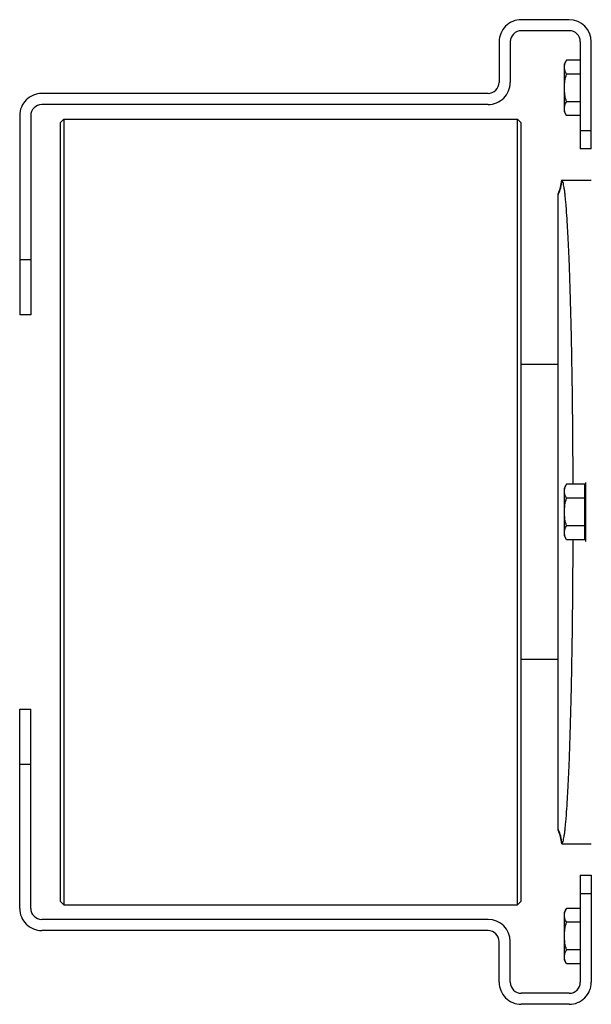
# Model space of a CAD drawing. Extents: x -1709 to 1181, y 8 to 1580.
# Tile 39 of 71: x -1169 to -1014, y 1297 to 1564. Entities that reach past the tile are written whole.
import ezdxf

# ---------------------------------------------------------------- set-up
doc = ezdxf.new("R2010")
doc.units = 0
doc.header["$LTSCALE"] = 65.395
doc.layers.get('0').update_dxf_attribs({"linetype": 'CONTINUOUS'})

msp = doc.modelspace()

# ---------------------------------------------------------------- linework, layer by layer
at = {"color": 7, "linetype": 'CONTINUOUS'}
for p, q in [((-1020.13, 1563.7), (-1033.13, 1563.7)), ((-1020.13, 1560.7), (-1033.13, 1560.7)), ((-1039.13, 1557.7), (-1039.13, 1546.7)), ((-1036.13, 1557.7), (-1036.13, 1546.7)), ((-1017.13, 1557.7), (-1017.13, 1528.7)), ((-1014.13, 1528.7), (-1014.13, 1557.7)), ((-1042.13, 1543.7), (-1163.13, 1543.7)), ((-1042.13, 1540.7), (-1163.13, 1540.7)), ((-1169.13, 1537.7), (-1169.13, 1483.7)), ((-1166.13, 1537.7), (-1166.13, 1483.7)), ((-1158.13, 1535.7), (-1157.13, 1536.7)), ((-1158.13, 1535.7), (-1158.13, 1324.7)), ((-1157.13, 1536.7), (-1157.13, 1323.7)), ((-1157.13, 1536.7), (-1034.13, 1536.7)), ((-1034.13, 1323.7), (-1034.13, 1536.7)), ((-1033.13, 1535.7), (-1034.13, 1536.7)), ((-1033.13, 1324.7), (-1033.13, 1535.7)), ((-1014.13, 1528.7), (-1017.13, 1528.7)), ((-1166.13, 1483.7), (-1169.13, 1483.7)), ((-1169.13, 1322.7), (-1169.13, 1376.7)), ((-1169.13, 1376.7), (-1166.13, 1376.7)), ((-1166.13, 1322.7), (-1166.13, 1376.7)), ((-1017.13, 1331.7), (-1017.13, 1302.7)), ((-1017.13, 1331.7), (-1014.13, 1331.7)), ((-1014.13, 1331.7), (-1014.13, 1302.7)), ((-1158.13, 1324.7), (-1157.13, 1323.7)), ((-1033.13, 1324.7), (-1034.13, 1323.7)), ((-1157.13, 1323.7), (-1034.13, 1323.7)), ((-1042.13, 1319.7), (-1163.13, 1319.7)), ((-1042.13, 1316.7), (-1163.13, 1316.7)), ((-1039.13, 1302.7), (-1039.13, 1313.7)), ((-1036.13, 1302.7), (-1036.13, 1313.7)), ((-1020.13, 1299.7), (-1033.13, 1299.7)), ((-1020.13, 1296.7), (-1033.13, 1296.7))]:
    msp.add_line(p, q, dxfattribs=at)
at = {"color": 6, "linetype": 'CONTINUOUS'}
for p, q in [((-1020.85, 1552.71), (-1021.43, 1551.7)), ((-1021.43, 1538.7), (-1021.43, 1551.7)), ((-1017.13, 1552.71), (-1020.85, 1552.71)), ((-1017.13, 1548.96), (-1020.85, 1548.96)), ((-1017.13, 1541.45), (-1020.85, 1541.45)), ((-1020.85, 1537.7), (-1021.43, 1538.7)), ((-1017.13, 1537.7), (-1020.85, 1537.7)), ((-1022.15, 1520.2), (-1014.13, 1520.2)), ((-1023.13, 1343.9), (-1023.13, 1516.51)), ((-1023.13, 1470.2), (-1033.13, 1470.2)), ((-1020.85, 1437.71), (-1021.43, 1436.7)), ((-1021.43, 1423.7), (-1021.43, 1436.7)), ((-1015.93, 1437.71), (-1020.85, 1437.71)), ((-1015.93, 1433.96), (-1020.85, 1433.96)), ((-1015.93, 1426.45), (-1020.85, 1426.45)), ((-1020.85, 1422.7), (-1021.43, 1423.7)), ((-1015.93, 1422.7), (-1020.85, 1422.7)), ((-1023.13, 1390.2), (-1033.13, 1390.2)), ((-1022.15, 1340.2), (-1014.13, 1340.2)), ((-1020.85, 1322.71), (-1021.43, 1321.7)), ((-1021.43, 1308.7), (-1021.43, 1321.7)), ((-1017.13, 1322.71), (-1020.85, 1322.71)), ((-1017.13, 1318.96), (-1020.85, 1318.96)), ((-1017.13, 1311.45), (-1020.85, 1311.45)), ((-1020.85, 1307.7), (-1021.43, 1308.7)), ((-1017.13, 1307.7), (-1020.85, 1307.7))]:
    msp.add_line(p, q, dxfattribs=at)
at = {"color": 9, "linetype": 'CONTINUOUS'}
for p, q in [((-1017.13, 1533.7), (-1014.13, 1533.7)), ((-1169.13, 1498.7), (-1166.13, 1498.7)), ((-1166.13, 1361.7), (-1169.13, 1361.7)), ((-1014.13, 1326.7), (-1017.13, 1326.7))]:
    msp.add_line(p, q, dxfattribs=at)
at = {"color": 2, "linetype": 'CONTINUOUS'}
for p, q in [((-1015.93, 1422.7), (-1015.93, 1437.71)), ((-1015.73, 1438.2), (-1015.73, 1422.2))]:
    msp.add_line(p, q, dxfattribs=at)
at = {"color": 7, "linetype": 'CONTINUOUS'}
for centre, radius, start, end in [((-1033.13, 1557.7), 6, 90.0003, 180.0003), ((-1020.13, 1557.7), 6, 359.9997, 89.9997), ((-1033.13, 1557.7), 3, 90.0003, 180.0003), ((-1020.13, 1557.7), 3, 359.9997, 89.9997), ((-1042.13, 1546.7), 6, 270.0003, 0.0003), ((-1042.13, 1546.7), 3, 270.0003, 0.0003), ((-1163.13, 1537.7), 6, 90.0003, 180.0003), ((-1163.13, 1537.7), 3, 90.0003, 180.0003), ((-1163.13, 1322.7), 6, 179.9997, 269.9997), ((-1163.13, 1322.7), 3, 179.9997, 269.9997), ((-1042.13, 1313.7), 6, 359.9997, 89.9997), ((-1042.13, 1313.7), 3, 359.9997, 89.9997), ((-1033.13, 1302.7), 6, 179.9994, 270), ((-1033.13, 1302.7), 3, 179.9992, 270.0003), ((-1020.13, 1302.7), 6, 270.0003, 0.0003), ((-1020.13, 1302.7), 3, 270.0003, 0.0003)]:
    msp.add_arc(centre, radius, start, end, dxfattribs=at)
at = {"color": 6, "linetype": 'CONTINUOUS'}
for centre, start, end in [((-1032.13, 1520.87), 334.1512, 355.9892), ((-1032.12, 1520.87), 355.9875, 356.1846), ((-1032.13, 1339.54), 4.0108, 25.8488), ((-1032.12, 1339.54), 3.8154, 4.0125)]:
    msp.add_arc(centre, 9.99, start, end, dxfattribs=at)
at = {"color": 9, "linetype": 'CONTINUOUS'}
for centre, start, end in [((-1032.04, 1520.81), 332.9022, 356.2952), ((-1032.04, 1339.6), 3.7048, 27.0978)]:
    msp.add_arc(centre, 10.01, start, end, dxfattribs=at)
at = {"color": 6, "linetype": 'CONTINUOUS'}
for points, knots in [([(-1021.43, 1550.83), (-1021.43, 1551.15), (-1021.31, 1551.82), (-1021.02, 1552.41), (-1020.85, 1552.71)], [0, 0, 0, 0, 0.485069, 1, 1, 1, 1]), ([(-1020.85, 1548.96), (-1021.02, 1549.25), (-1021.31, 1549.85), (-1021.43, 1550.51), (-1021.43, 1550.83)], [0, 0, 0, 0, 0.514931, 1, 1, 1, 1]), ([(-1021.43, 1545.2), (-1021.43, 1545.84), (-1021.32, 1547.11), (-1021.03, 1548.35), (-1020.85, 1548.96)], [0, 0, 0, 0, 0.499896, 1, 1, 1, 1]), ([(-1020.85, 1541.45), (-1021.03, 1542.06), (-1021.32, 1543.3), (-1021.43, 1544.57), (-1021.43, 1545.2)], [0, 0, 0, 0, 0.500104, 1, 1, 1, 1]), ([(-1021.43, 1539.57), (-1021.43, 1539.89), (-1021.31, 1540.56), (-1021.02, 1541.16), (-1020.85, 1541.45)], [0, 0, 0, 0, 0.485069, 1, 1, 1, 1]), ([(-1021.28, 1538.65), (-1021.31, 1538.73), (-1021.39, 1539.03), (-1021.43, 1539.34), (-1021.43, 1539.57)], [0, 0, 0, 0, 0.254279, 1, 1, 1, 1]), ([(-1020.85, 1537.7), (-1020.9, 1537.78), (-1021.06, 1538.08), (-1021.21, 1538.4), (-1021.28, 1538.65)], [0, 0, 0, 0, 0.256766, 1, 1, 1, 1]), ([(-1022.05, 1520.16), (-1022.06, 1520.17), (-1022.09, 1520.19), (-1022.13, 1520.2), (-1022.15, 1520.2)], [0, 0, 0, 0, 0.281035, 1, 1, 1, 1]), ([(-1019.06, 1437.71), (-1019.08, 1443.08), (-1019.14, 1453.56), (-1019.3, 1466.45), (-1019.48, 1476.25), (-1019.64, 1483.06), (-1019.81, 1489.43), (-1020, 1495.32), (-1020.21, 1500.66), (-1020.44, 1505.42), (-1020.68, 1509.56), (-1020.89, 1512.6), (-1021.08, 1514.7), (-1021.21, 1516.02), (-1021.34, 1517.15), (-1021.48, 1518.11), (-1021.61, 1518.88), (-1021.75, 1519.48), (-1021.87, 1519.86), (-1021.97, 1520.06), (-1022.03, 1520.13), (-1022.05, 1520.16)], [0, 0, 0, 0, 0.195079, 0.380708, 0.468045, 0.550757, 0.62816, 0.699619, 0.764543, 0.822401, 0.87272, 0.915093, 0.933192, 0.949185, 0.963041, 0.974739, 0.984264, 0.991614, 0.996817, 0.998644, 1, 1, 1, 1]), ([(-1021.43, 1435.83), (-1021.43, 1436.15), (-1021.31, 1436.82), (-1021.02, 1437.41), (-1020.85, 1437.71)], [0, 0, 0, 0, 0.485069, 1, 1, 1, 1]), ([(-1020.85, 1433.96), (-1021.02, 1434.25), (-1021.31, 1434.85), (-1021.43, 1435.51), (-1021.43, 1435.83)], [0, 0, 0, 0, 0.514931, 1, 1, 1, 1]), ([(-1021.43, 1430.2), (-1021.43, 1430.84), (-1021.32, 1432.11), (-1021.03, 1433.35), (-1020.85, 1433.96)], [0, 0, 0, 0, 0.499896, 1, 1, 1, 1]), ([(-1020.85, 1426.45), (-1021.03, 1427.06), (-1021.32, 1428.3), (-1021.43, 1429.57), (-1021.43, 1430.2)], [0, 0, 0, 0, 0.500104, 1, 1, 1, 1]), ([(-1021.43, 1424.57), (-1021.43, 1424.89), (-1021.31, 1425.56), (-1021.02, 1426.16), (-1020.85, 1426.45)], [0, 0, 0, 0, 0.485069, 1, 1, 1, 1]), ([(-1021.28, 1423.65), (-1021.31, 1423.73), (-1021.39, 1424.03), (-1021.43, 1424.34), (-1021.43, 1424.57)], [0, 0, 0, 0, 0.254279, 1, 1, 1, 1]), ([(-1020.85, 1422.7), (-1020.9, 1422.78), (-1021.06, 1423.08), (-1021.21, 1423.4), (-1021.28, 1423.65)], [0, 0, 0, 0, 0.256766, 1, 1, 1, 1]), ([(-1022.05, 1340.25), (-1022.03, 1340.27), (-1021.97, 1340.34), (-1021.87, 1340.55), (-1021.75, 1340.93), (-1021.61, 1341.52), (-1021.48, 1342.3), (-1021.34, 1343.25), (-1021.21, 1344.39), (-1021.08, 1345.7), (-1020.89, 1347.8), (-1020.68, 1350.84), (-1020.44, 1354.98), (-1020.21, 1359.74), (-1020, 1365.09), (-1019.81, 1370.97), (-1019.64, 1377.35), (-1019.48, 1384.16), (-1019.3, 1393.95), (-1019.14, 1406.84), (-1019.08, 1417.32), (-1019.06, 1422.7)], [0, 0, 0, 0, 0.001356, 0.003183, 0.008386, 0.015736, 0.025261, 0.036959, 0.050815, 0.066808, 0.084907, 0.12728, 0.177599, 0.235457, 0.300382, 0.37184, 0.449244, 0.531955, 0.619292, 0.804921, 1, 1, 1, 1]), ([(-1022.15, 1340.2), (-1022.14, 1340.2), (-1022.11, 1340.21), (-1022.07, 1340.23), (-1022.05, 1340.25)], [0, 0, 0, 0, 0.232138, 1, 1, 1, 1]), ([(-1021.43, 1320.83), (-1021.43, 1321.15), (-1021.31, 1321.82), (-1021.02, 1322.41), (-1020.85, 1322.71)], [0, 0, 0, 0, 0.485069, 1, 1, 1, 1]), ([(-1020.85, 1318.96), (-1021.02, 1319.25), (-1021.31, 1319.85), (-1021.43, 1320.51), (-1021.43, 1320.83)], [0, 0, 0, 0, 0.514931, 1, 1, 1, 1]), ([(-1021.43, 1315.2), (-1021.43, 1315.84), (-1021.32, 1317.11), (-1021.03, 1318.35), (-1020.85, 1318.96)], [0, 0, 0, 0, 0.499896, 1, 1, 1, 1]), ([(-1020.85, 1311.45), (-1021.03, 1312.06), (-1021.32, 1313.3), (-1021.43, 1314.57), (-1021.43, 1315.2)], [0, 0, 0, 0, 0.500104, 1, 1, 1, 1]), ([(-1021.43, 1309.57), (-1021.43, 1309.89), (-1021.31, 1310.56), (-1021.02, 1311.16), (-1020.85, 1311.45)], [0, 0, 0, 0, 0.485069, 1, 1, 1, 1]), ([(-1021.28, 1308.65), (-1021.31, 1308.73), (-1021.39, 1309.03), (-1021.43, 1309.34), (-1021.43, 1309.57)], [0, 0, 0, 0, 0.254279, 1, 1, 1, 1]), ([(-1020.85, 1307.7), (-1020.9, 1307.78), (-1021.06, 1308.08), (-1021.21, 1308.4), (-1021.28, 1308.65)], [0, 0, 0, 0, 0.256766, 1, 1, 1, 1])]:
    msp.add_open_spline(points, degree=3, knots=knots, dxfattribs=at)

doc.saveas('drawing.dxf')
